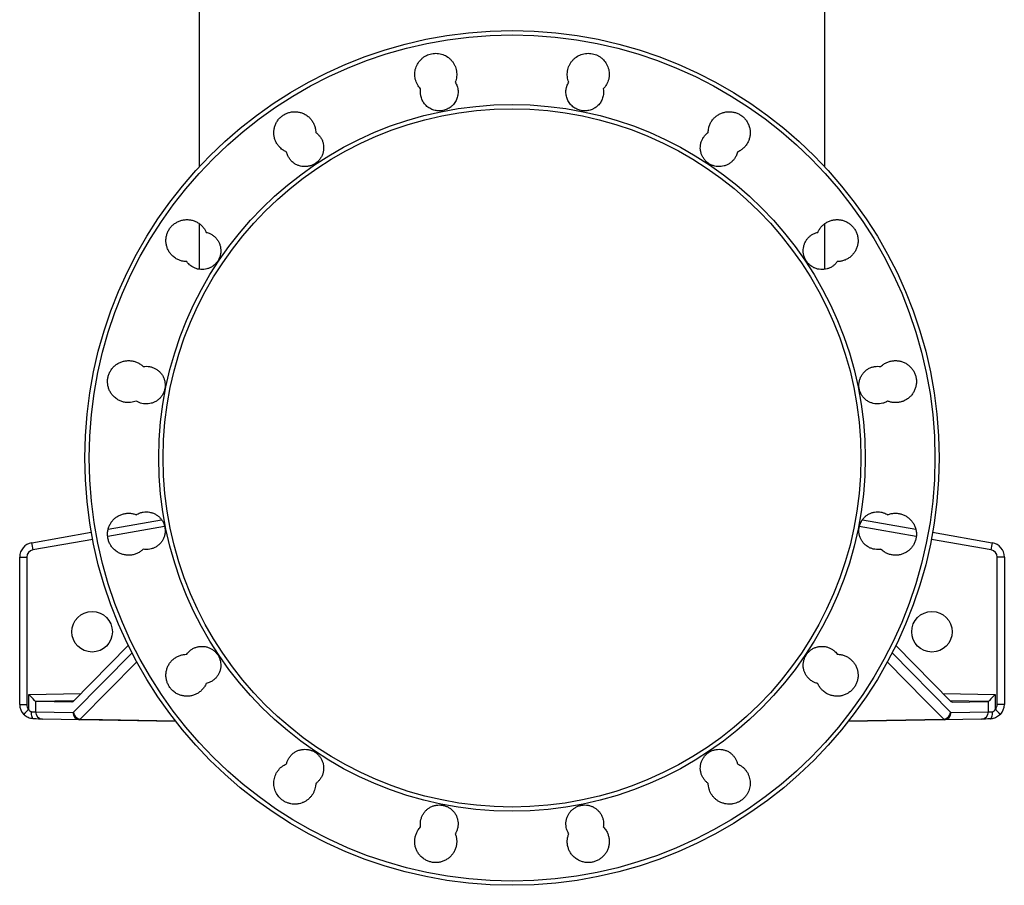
# Model space of a CAD drawing. Header units: millimetres. Extents: x 2741 to 5178, y 1680 to 6494.
# Tile 1 of 30: x 3117 to 4477, y 1680 to 2875. Entities that reach past the tile are written whole.
import ezdxf

# ---------------------------------------------------------------- set-up
doc = ezdxf.new("R2010")
doc.units = ezdxf.units.MM
doc.header["$LTSCALE"] = 2

msp = doc.modelspace()

# ---------------------------------------------------------------- linework, layer by layer
at = {"color": 7, "linetype": 'Continuous', "lineweight": 25}
for p, q in [((3364.6, 3010.4), (3364.6, 2672.2)), ((4228.6, 2672.2), (4228.6, 3010.4)), ((3364.6, 2593.6), (3364.6, 2530.9)), ((4228.6, 2530.8), (4228.6, 2593.7)), ((3238.8, 2171.9), (3312.6, 2184.9)), ((4280.5, 2184.9), (4354.3, 2171.9)), ((3133.1, 2153.3), (3215.5, 2167.8)), ((4377.6, 2167.8), (4460, 2153.3)), ((3116.6, 2133.6), (3126.4, 2133.6)), ((3116.6, 1930), (3116.6, 2133.6)), ((3126.4, 2133.6), (3126.4, 1930)), ((4466.7, 1930), (4466.7, 2133.6)), ((4476.6, 2133.6), (4466.7, 2133.6)), ((4476.6, 2133.6), (4476.6, 1930)), ((3266.4, 2011.5), (3190.1, 1933.8)), ((4326.7, 2011.5), (4403.1, 1933.8)), ((3129.1, 1923.2), (3129.1, 1943.8)), ((3138.6, 1934.4), (3138.6, 1919.8)), ((3188.6, 1933.1), (3139.3, 1934)), ((3190.1, 1933.8), (3188.6, 1933.1)), ((4404.5, 1933.1), (4403.1, 1933.8)), ((4404.5, 1933.1), (4453.8, 1934)), ((4454.5, 1919.8), (4454.5, 1934.4)), ((4464, 1943.8), (4464, 1923.2)), ((3116.6, 1930), (3126.4, 1930)), ((3138.6, 1919.8), (3190.1, 1918.9)), ((3190.1, 1918.9), (3190.8, 1919.3)), ((4402.3, 1919.3), (4403, 1918.9)), ((4403, 1918.9), (4454.5, 1919.8)), ((4476.6, 1930), (4466.7, 1930)), ((3199.6, 1908.9), (3148.1, 1909.8)), ((3200.3, 1909.6), (3199.6, 1908.9)), ((3332.1, 1906.6), (3199.6, 1908.9)), ((4393.5, 1908.9), (4260.7, 1906.6)), ((4393.5, 1908.9), (4392.8, 1909.6)), ((4445, 1909.8), (4393.5, 1908.9))]:
    msp.add_line(p, q, dxfattribs=at)
at = {"color": 8, "linetype": 'Continuous', "lineweight": 25}
for p, q in [((3316.8, 2175.6), (3238.1, 2161.7)), ((4355, 2161.7), (4276.3, 2175.6)), ((3217.4, 2158), (3134.6, 2143.5)), ((4458.5, 2143.5), (4375.8, 2158)), ((3190.8, 1919.3), (3271.7, 2001.5)), ((4321.5, 2001.4), (4402.3, 1919.3)), ((3278.4, 1989), (3200.3, 1909.6)), ((3129.1, 1943.8), (3201.1, 1945.1)), ((4392, 1945.1), (4464, 1943.8)), ((3191.1, 1934.9), (3139.3, 1934)), ((4453.8, 1934), (4402, 1934.9)), ((4261.2, 1907.3), (4392.8, 1909.6))]:
    msp.add_line(p, q, dxfattribs=at)
at = {"color": 8, "linetype": 'Continuous', "lineweight": 25, "flags": 128}
for points in [[(4392.8, 1909.6), (4387.8, 1914.7), (4367.8, 1935.1), (4314.8, 1988.9)], [(3200.3, 1909.6), (3230.8, 1909.1), (3331.5, 1907.4)]]:
    msp.add_lwpolyline(points, dxfattribs=at)
at = {"color": 7, "linetype": 'Continuous', "lineweight": 25, "flags": 128}
for points in [[(3136.2, 1910), (3135.5, 1910.2), (3134.8, 1910.8), (3134.2, 1911.8), (3133.6, 1913), (3133.2, 1914.5), (3132.9, 1916.2), (3132.7, 1918.1), (3132.7, 1920)], [(3132.7, 1920), (3134.3, 1920), (3135.8, 1919.9), (3137, 1919.9), (3138, 1919.9), (3138.6, 1919.8)], [(4454.5, 1919.8), (4455.2, 1919.9), (4456.1, 1919.9), (4457.3, 1919.9), (4458.8, 1920), (4460.5, 1920)], [(4456.9, 1910), (4457.6, 1910.2), (4458.3, 1910.8), (4458.9, 1911.8), (4459.5, 1913), (4459.9, 1914.5), (4460.2, 1916.2), (4460.4, 1918.1), (4460.5, 1920)], [(3148.1, 1909.8), (3146.8, 1909.9), (3144.9, 1909.9), (3142.4, 1909.9), (3139.5, 1910), (3136.2, 1910)], [(4456.9, 1910), (4453.6, 1910), (4450.7, 1909.9), (4448.2, 1909.9), (4446.3, 1909.9), (4445, 1909.8)]]:
    msp.add_lwpolyline(points, dxfattribs=at)
at = {"color": 7, "linetype": 'Continuous', "lineweight": 25}
for centre, radius in [((3796.6, 2270.4), 590), ((3796.6, 2270.4), 584.1), ((3796.6, 2270.4), 487.9), ((3796.6, 2270.4), 482), ((3216.6, 2030.4), 28), ((4376.6, 2030.4), 28)]:
    msp.add_circle(centre, radius, dxfattribs=at)
for centre, radius, start, end in [((3136.6, 2133.6), 20, 100, 180), ((3277.1, 2171.1), 145.1, 187.0426, 190.9818), ((4316.1, 2171.1), 145.1, 349.0182, 352.9574), ((4456.6, 2133.6), 20, 0, 80), ((3136.4, 2133.6), 10, 100, 180), ((4456.7, 2133.6), 10, 0, 80), ((3136.6, 1930), 20, 180, 223.3707), ((3268.2, 1772.4), 205.1, 132.6872, 135.4456), ((3136.4, 1930), 10, 180, 223.3707), ((3148.4, 1919.7), 9.83, 178.9678, 268.0113), ((3199.9, 1918.8), 9.83, 178.9686, 268.0119), ((3201.3, 1920.1), 10.5, 184.4763, 264.6566), ((4391.8, 1920.1), 10.5, 275.3434, 355.5237), ((4393.2, 1918.8), 9.83, 271.9881, 1.0314), ((4444.7, 1919.7), 9.83, 271.9887, 1.0322), ((4456.7, 1930), 10, 316.6293, 0), ((4324.9, 1772.4), 205.1, 44.5544, 47.3128), ((4456.6, 1930), 20, 316.6293, 0)]:
    msp.add_arc(centre, radius, start, end, dxfattribs=at)
for centre, major_axis, ratio, start_param, end_param in [((3128.9, 1943.8), (10, -9.83), 0.008726, 0.270337, 1.561919), ((3139.3, 1944), (0, 10), 0.269161, 2.867721, 3.137298), ((4453.8, 1944), (0, 10), 0.269161, 3.145887, 3.415464), ((4464.2, 1943.8), (10, 9.83), 0.008726, 1.579674, 2.871256)]:
    msp.add_ellipse(centre, major_axis=major_axis, ratio=ratio, start_param=start_param, end_param=end_param, dxfattribs=at)
for points, knots in [([(3670.4, 2779.8), (3668.6, 2781.6), (3667.1, 2783.7), (3665.2, 2787.1), (3664.6, 2788.3), (3663.7, 2790.7), (3663.3, 2792), (3662.7, 2794.5), (3662.5, 2795.8), (3662.2, 2798.4), (3662.2, 2799.7), (3662.3, 2802.2), (3662.4, 2803.5), (3662.8, 2806.1), (3663.1, 2807.4), (3664.3, 2811.1), (3665.4, 2813.4), (3668.2, 2817.8), (3669.9, 2819.8), (3672.8, 2822.4), (3673.8, 2823.2), (3675.9, 2824.7), (3677.1, 2825.4), (3679.4, 2826.5), (3680.6, 2827), (3683, 2827.9), (3684.3, 2828.2), (3686.8, 2828.7), (3688.1, 2828.9), (3690.7, 2829), (3692, 2829), (3695.9, 2828.7), (3698.4, 2828.2), (3703.4, 2826.5), (3705.7, 2825.3), (3708.9, 2823.1), (3709.9, 2822.2), (3711.8, 2820.5), (3712.7, 2819.5), (3714.3, 2817.6), (3715.1, 2816.5), (3716.5, 2814.3), (3717.1, 2813.1), (3718.2, 2810.8), (3718.6, 2809.6), (3719.4, 2807.1), (3719.7, 2805.8), (3720.3, 2802), (3720.3, 2799.4), (3719.9, 2795.5), (3719.6, 2794.2), (3719, 2791.7), (3718.6, 2790.5), (3718.1, 2789.3)], [0, 0, 0, 0, 0.0625, 0.0625, 0.09375, 0.09375, 0.125, 0.125, 0.15625, 0.15625, 0.1875, 0.1875, 0.21875, 0.21875, 0.25, 0.25, 0.3125, 0.3125, 0.375, 0.375, 0.40625, 0.40625, 0.4375, 0.4375, 0.46875, 0.46875, 0.5, 0.5, 0.53125, 0.53125, 0.5625, 0.5625, 0.625, 0.625, 0.6875, 0.6875, 0.71875, 0.71875, 0.75, 0.75, 0.78125, 0.78125, 0.8125, 0.8125, 0.84375, 0.84375, 0.875, 0.875, 0.9375, 0.9375, 0.96875, 0.96875, 1, 1, 1, 1]), ([(3875, 2789.3), (3874, 2791.7), (3873.4, 2794.2), (3872.8, 2799.4), (3872.9, 2802), (3873.5, 2805.8), (3873.8, 2807.1), (3874.5, 2809.6), (3875, 2810.8), (3876, 2813.1), (3876.6, 2814.3), (3878, 2816.5), (3878.8, 2817.6), (3880.4, 2819.5), (3881.3, 2820.5), (3883.2, 2822.2), (3884.3, 2823.1), (3887.5, 2825.3), (3889.8, 2826.5), (3893.5, 2827.8), (3894.7, 2828.1), (3897.2, 2828.7), (3898.5, 2828.8), (3901.1, 2829), (3902.4, 2829), (3905, 2828.9), (3906.3, 2828.7), (3908.8, 2828.2), (3910.1, 2827.9), (3912.6, 2827), (3913.8, 2826.5), (3916.1, 2825.4), (3917.2, 2824.7), (3919.3, 2823.2), (3920.4, 2822.4), (3923.3, 2819.8), (3924.9, 2817.8), (3926.7, 2815.1), (3927, 2814.5), (3927.6, 2813.4), (3927.9, 2812.8), (3928.8, 2811.1), (3929.2, 2809.8), (3929.8, 2808), (3930, 2807.4), (3930.3, 2806.1), (3930.4, 2805.5), (3930.7, 2803.5), (3930.8, 2802.2), (3930.9, 2799.7), (3930.9, 2798.4), (3930.7, 2796.4), (3930.6, 2795.8), (3930.4, 2794.5), (3930.3, 2793.9), (3929.8, 2792), (3929.4, 2790.7), (3928.7, 2788.9), (3928.5, 2788.3), (3927.9, 2787.1), (3927.6, 2786.6), (3926, 2783.7), (3924.5, 2781.6), (3922.7, 2779.8)], [0, 0, 0, 0, 0.0625, 0.0625, 0.125, 0.125, 0.15625, 0.15625, 0.1875, 0.1875, 0.21875, 0.21875, 0.25, 0.25, 0.28125, 0.28125, 0.3125, 0.3125, 0.375, 0.375, 0.40625, 0.40625, 0.4375, 0.4375, 0.46875, 0.46875, 0.5, 0.5, 0.53125, 0.53125, 0.5625, 0.5625, 0.59375, 0.59375, 0.625, 0.625, 0.6875, 0.6875, 0.703125, 0.703125, 0.71875, 0.71875, 0.75, 0.75, 0.765625, 0.765625, 0.78125, 0.78125, 0.8125, 0.8125, 0.84375, 0.84375, 0.859375, 0.859375, 0.875, 0.875, 0.90625, 0.90625, 0.921875, 0.921875, 0.9375, 0.9375, 1, 1, 1, 1]), ([(3718.1, 2789.3), (3719.3, 2787.5), (3720.1, 2785.6), (3721.1, 2782.6), (3721.4, 2781.6), (3721.8, 2779.5), (3721.9, 2778.5), (3722.1, 2776.4), (3722.1, 2775.4), (3722, 2773.3), (3721.9, 2772.2), (3721.4, 2769.1), (3720.8, 2767.1), (3719.5, 2764.2), (3719.1, 2763.3), (3718, 2761.5), (3717.4, 2760.6), (3716.2, 2758.9), (3715.5, 2758.1), (3714.4, 2757), (3714, 2756.6), (3713.2, 2755.9), (3712.8, 2755.6), (3710.8, 2754), (3709, 2752.8), (3705.2, 2751.1), (3703.2, 2750.4), (3700.2, 2749.8), (3699.1, 2749.6), (3697, 2749.5), (3696, 2749.5), (3693.9, 2749.6), (3692.8, 2749.7), (3690.8, 2750), (3689.7, 2750.3), (3686.7, 2751.1), (3684.8, 2752), (3682.1, 2753.6), (3681.2, 2754.1), (3679.5, 2755.4), (3678.7, 2756.1), (3677.2, 2757.6), (3676.5, 2758.3), (3675.2, 2760), (3674.6, 2760.8), (3673.5, 2762.6), (3673, 2763.5), (3672.1, 2765.4), (3671.7, 2766.4), (3671.1, 2768.4), (3670.8, 2769.4), (3670.5, 2770.9), (3670.4, 2771.4), (3670.3, 2772.5), (3670.2, 2773), (3670, 2775.6), (3670.1, 2777.7), (3670.4, 2779.8)], [0, 0, 0, 0, 0.0625, 0.0625, 0.09375, 0.09375, 0.125, 0.125, 0.15625, 0.15625, 0.1875, 0.1875, 0.25, 0.25, 0.28125, 0.28125, 0.3125, 0.3125, 0.34375, 0.34375, 0.359375, 0.359375, 0.375, 0.375, 0.4375, 0.4375, 0.5, 0.5, 0.53125, 0.53125, 0.5625, 0.5625, 0.59375, 0.59375, 0.625, 0.625, 0.6875, 0.6875, 0.71875, 0.71875, 0.75, 0.75, 0.78125, 0.78125, 0.8125, 0.8125, 0.84375, 0.84375, 0.875, 0.875, 0.90625, 0.90625, 0.921875, 0.921875, 0.9375, 0.9375, 1, 1, 1, 1]), ([(3922.7, 2779.8), (3923, 2777.7), (3923.1, 2775.6), (3922.9, 2772.5), (3922.7, 2771.4), (3922.3, 2769.4), (3922.1, 2768.4), (3921.4, 2766.4), (3921, 2765.4), (3920.1, 2763.5), (3919.6, 2762.6), (3918, 2759.9), (3916.7, 2758.3), (3913.6, 2755.4), (3912, 2754.1), (3909.7, 2752.8), (3909.2, 2752.5), (3908.3, 2752.1), (3907.8, 2751.8), (3906.4, 2751.2), (3905.4, 2750.9), (3903.4, 2750.3), (3902.4, 2750), (3900.3, 2749.7), (3899.3, 2749.6), (3896.1, 2749.4), (3894, 2749.6), (3891, 2750.2), (3889.9, 2750.5), (3887.9, 2751.1), (3887, 2751.5), (3885.1, 2752.4), (3884.2, 2752.9), (3882.4, 2754), (3881.5, 2754.6), (3879.9, 2755.9), (3879.1, 2756.6), (3877.6, 2758.1), (3876.9, 2758.9), (3875.7, 2760.6), (3875.1, 2761.5), (3874.1, 2763.3), (3873.6, 2764.2), (3872.3, 2767.1), (3871.7, 2769.1), (3871.2, 2772.2), (3871.1, 2773.3), (3871, 2775.4), (3871, 2776.4), (3871.2, 2778.5), (3871.3, 2779.5), (3871.6, 2781.1), (3871.7, 2781.6), (3872, 2782.6), (3872.2, 2783.1), (3873, 2785.6), (3873.9, 2787.5), (3875, 2789.3)], [0, 0, 0, 0, 0.0625, 0.0625, 0.09375, 0.09375, 0.125, 0.125, 0.15625, 0.15625, 0.1875, 0.1875, 0.25, 0.25, 0.3125, 0.3125, 0.328125, 0.328125, 0.34375, 0.34375, 0.375, 0.375, 0.40625, 0.40625, 0.4375, 0.4375, 0.5, 0.5, 0.53125, 0.53125, 0.5625, 0.5625, 0.59375, 0.59375, 0.625, 0.625, 0.65625, 0.65625, 0.6875, 0.6875, 0.71875, 0.71875, 0.75, 0.75, 0.8125, 0.8125, 0.84375, 0.84375, 0.875, 0.875, 0.90625, 0.90625, 0.921875, 0.921875, 0.9375, 0.9375, 1, 1, 1, 1]), ([(3485.1, 2692.7), (3483.6, 2693.5), (3480.3, 2695.1), (3476.2, 2698.5), (3472.8, 2702.5), (3470.3, 2706.8), (3468.5, 2711.3), (3467.6, 2716.2), (3467.5, 2721.1), (3468.2, 2725.9), (3469.7, 2730.6), (3471.9, 2735), (3474.9, 2738.9), (3478.5, 2742.2), (3482.6, 2744.9), (3487.1, 2746.9), (3491.8, 2748.1), (3496.7, 2748.5), (3501.6, 2748.1), (3506.3, 2746.8), (3510.8, 2744.8), (3514.9, 2742), (3518.4, 2738.6), (3521.3, 2734.7), (3523.5, 2730.3), (3525.2, 2725.3), (3525.4, 2721.7), (3525.5, 2719.8)], [0, 0, 0, 0, 0.039434, 0.088439, 0.127733, 0.167028, 0.206322, 0.245615, 0.284908, 0.3242, 0.363488, 0.402776, 0.442058, 0.481341, 0.520618, 0.559897, 0.599174, 0.638451, 0.677731, 0.717011, 0.756295, 0.79558, 0.834869, 0.87416, 0.913455, 0.952748, 1, 1, 1, 1]), ([(4067.6, 2719.8), (4067.7, 2721.8), (4068, 2725.5), (4069.7, 2730.6), (4071.9, 2735), (4074.9, 2738.9), (4078.5, 2742.2), (4082.6, 2744.9), (4087.1, 2746.9), (4091.8, 2748.1), (4096.7, 2748.5), (4101.6, 2748.1), (4106.4, 2746.8), (4110.8, 2744.8), (4114.9, 2742), (4118.4, 2738.6), (4121.4, 2734.7), (4123.6, 2730.3), (4125, 2725.6), (4125.7, 2720.8), (4125.5, 2715.8), (4124.5, 2711), (4122.7, 2706.5), (4120.1, 2702.3), (4116.9, 2698.6), (4113.2, 2695.4), (4110.1, 2693.6), (4108.3, 2692.9), (4108, 2692.7)], [0, 0, 0, 0, 0.04976, 0.08905, 0.128339, 0.167632, 0.206925, 0.246218, 0.285511, 0.3248, 0.364089, 0.403373, 0.442656, 0.481935, 0.521215, 0.56049, 0.599767, 0.639045, 0.67832, 0.717603, 0.756883, 0.79617, 0.835456, 0.874748, 0.914038, 0.953331, 0.992625, 1, 1, 1, 1]), ([(3525.5, 2719.8), (3526, 2719.4), (3527.6, 2718.3), (3530, 2715.8), (3532.7, 2712.3), (3534.7, 2708.4), (3536, 2704.2), (3536.5, 2699.8), (3536.4, 2695.4), (3535.5, 2691.1), (3533.9, 2687), (3531.6, 2683.2), (3528.7, 2679.9), (3525.3, 2677.1), (3521.5, 2674.9), (3517.4, 2673.4), (3513, 2672.6), (3508.6, 2672.5), (3504.3, 2673.2), (3500.1, 2674.6), (3495.9, 2676.8), (3492.2, 2679.8), (3489.1, 2683.5), (3486.6, 2687.7), (3485.7, 2690.9), (3485.1, 2692.7)], [0, 0, 0, 0, 0.015639, 0.05929, 0.102941, 0.146597, 0.190253, 0.233909, 0.277566, 0.321217, 0.36487, 0.408516, 0.452159, 0.495799, 0.539439, 0.583075, 0.626711, 0.670349, 0.713987, 0.757631, 0.801275, 0.855722, 0.899377, 0.943034, 1, 1, 1, 1]), ([(4108, 2692.7), (4107.4, 2690.8), (4106.4, 2687.5), (4103.8, 2683.3), (4101, 2679.9), (4097.5, 2677.1), (4093.7, 2674.9), (4089.6, 2673.4), (4085.3, 2672.6), (4080.9, 2672.5), (4076.5, 2673.2), (4072.4, 2674.6), (4068.1, 2676.8), (4064.4, 2679.8), (4061.4, 2683.5), (4059.1, 2687.3), (4057.6, 2691.4), (4056.7, 2695.7), (4056.6, 2700.1), (4057.2, 2704.5), (4058.6, 2708.7), (4060.6, 2712.6), (4063.3, 2716.1), (4065.7, 2718.4), (4067.2, 2719.5), (4067.6, 2719.8)], [0, 0, 0, 0, 0.059837, 0.103492, 0.147147, 0.190804, 0.234462, 0.278117, 0.321772, 0.365422, 0.409072, 0.452715, 0.496357, 0.550778, 0.59442, 0.638061, 0.681702, 0.725344, 0.768989, 0.812636, 0.856287, 0.899939, 0.943597, 0.987254, 1, 1, 1, 1]), ([(3347.2, 2541.4), (3345, 2541.6), (3341.2, 2541.9), (3336.1, 2543.6), (3331.4, 2546.1), (3327.2, 2549.5), (3323.8, 2553.5), (3321.3, 2557.8), (3319.6, 2562.4), (3318.6, 2567.2), (3318.5, 2572.1), (3319.2, 2576.9), (3320.7, 2581.6), (3322.9, 2586), (3325.9, 2589.9), (3329.5, 2593.2), (3333.6, 2595.9), (3338.1, 2597.9), (3342.8, 2599.1), (3347.7, 2599.5), (3352.6, 2599.1), (3357.4, 2597.8), (3361.8, 2595.8), (3365.9, 2593.1), (3369.4, 2589.6), (3372.3, 2585.9), (3373.6, 2583.1), (3374.2, 2581.8)], [0, 0, 0, 0, 0.0522247, 0.0915156, 0.1308067, 0.179832, 0.2191241, 0.2584136, 0.2977046, 0.3369952, 0.3762825, 0.4155704, 0.4548527, 0.4941353, 0.5334129, 0.5726915, 0.6119698, 0.6512478, 0.6905286, 0.7298096, 0.7690955, 0.8083818, 0.8476734, 0.8869644, 0.9262583, 0.9655536, 1, 1, 1, 1]), ([(4218.9, 2581.8), (4219.6, 2583.2), (4221, 2586.1), (4223.9, 2589.9), (4227.5, 2593.2), (4231.6, 2595.9), (4236, 2597.9), (4240.8, 2599.1), (4245.7, 2599.5), (4250.6, 2599.1), (4255.3, 2597.8), (4259.8, 2595.8), (4263.9, 2593.1), (4267.4, 2589.6), (4270.3, 2585.7), (4272.6, 2581.3), (4274, 2576.6), (4274.7, 2571.8), (4274.5, 2566.9), (4273.5, 2562.1), (4271.7, 2557.5), (4269.1, 2553.3), (4265.9, 2549.6), (4262.1, 2546.5), (4257.9, 2544), (4253.3, 2542.3), (4249.2, 2541.5), (4246.8, 2541.4), (4245.9, 2541.4)], [0, 0, 0, 0, 0.0368619, 0.0761488, 0.1154355, 0.1547257, 0.1940168, 0.2333077, 0.2725988, 0.3118868, 0.3511743, 0.3904575, 0.4297395, 0.4690175, 0.5082958, 0.5475698, 0.5868453, 0.626119, 0.6653947, 0.7046721, 0.74395, 0.7832347, 0.8225169, 0.8618066, 0.9010951, 0.9403863, 0.9796774, 1, 1, 1, 1]), ([(3374.2, 2581.8), (3375.2, 2581.6), (3377.6, 2580.9), (3381.1, 2579.3), (3384.8, 2576.8), (3388, 2573.8), (3390.6, 2570.2), (3392.6, 2566.3), (3393.9, 2562.1), (3394.4, 2557.7), (3394.3, 2553.3), (3393.4, 2549), (3391.8, 2544.9), (3389.5, 2541.2), (3386.6, 2537.8), (3383.2, 2535), (3379.4, 2532.8), (3375.3, 2531.3), (3371, 2530.5), (3366.6, 2530.4), (3362.2, 2531.1), (3358, 2532.5), (3353.8, 2534.8), (3350.1, 2537.7), (3348.1, 2540.3), (3347.2, 2541.4)], [0, 0, 0, 0, 0.029901, 0.073552, 0.117202, 0.160855, 0.204509, 0.248162, 0.291816, 0.335466, 0.379113, 0.422756, 0.466398, 0.510034, 0.55367, 0.597304, 0.640937, 0.684574, 0.728211, 0.771854, 0.815497, 0.859146, 0.902796, 0.957261, 1, 1, 1, 1]), ([(4245.9, 2541.4), (4245, 2540.2), (4243.1, 2537.9), (4239.6, 2535), (4235.8, 2532.8), (4231.7, 2531.3), (4227.4, 2530.5), (4223, 2530.4), (4218.6, 2531.1), (4214.4, 2532.5), (4210.2, 2534.7), (4206.5, 2537.8), (4203.5, 2541.4), (4201.2, 2545.2), (4199.7, 2549.3), (4198.8, 2553.6), (4198.7, 2558), (4199.3, 2562.4), (4200.7, 2566.6), (4202.7, 2570.5), (4205.3, 2574), (4208.5, 2577), (4212.2, 2579.4), (4215.7, 2581), (4218, 2581.6), (4218.9, 2581.8)], [0, 0, 0, 0, 0.0454874, 0.0891393, 0.1327904, 0.1764445, 0.2200987, 0.2637519, 0.3074051, 0.3510533, 0.3947013, 0.4491446, 0.4927791, 0.5364124, 0.5800473, 0.623681, 0.6673185, 0.7109534, 0.7545957, 0.7982386, 0.8418873, 0.8855353, 0.9291885, 0.9728425, 1, 1, 1, 1]), ([(3277.7, 2348.8), (3275.1, 2348), (3270.9, 2346.7), (3264.9, 2346.7), (3260.1, 2347.4), (3255.4, 2349), (3250.7, 2351.5), (3246.6, 2354.8), (3243.2, 2358.9), (3240.7, 2363.1), (3238.9, 2367.7), (3238, 2372.5), (3237.8, 2377.4), (3238.5, 2382.3), (3240, 2386.9), (3242.3, 2391.3), (3245.3, 2395.2), (3248.8, 2398.6), (3252.9, 2401.3), (3257.4, 2403.3), (3262.2, 2404.5), (3267.1, 2404.9), (3272, 2404.4), (3276.7, 2403.2), (3281.2, 2401.1), (3284.7, 2398.8), (3286.5, 2397.1), (3287.2, 2396.5)], [0, 0, 0, 0, 0.064993, 0.104288, 0.143582, 0.18288, 0.222178, 0.271214, 0.310502, 0.349789, 0.389079, 0.428365, 0.467651, 0.506934, 0.546216, 0.585497, 0.624778, 0.664059, 0.703344, 0.742629, 0.781919, 0.821209, 0.860504, 0.8998, 0.939097, 0.978395, 1, 1, 1, 1]), ([(3287.2, 2396.5), (3288.6, 2396.7), (3291.6, 2397), (3296, 2396.6), (3300.2, 2395.5), (3304.2, 2393.6), (3307.9, 2391.2), (3311.1, 2388.1), (3313.7, 2384.6), (3315.7, 2380.7), (3317, 2376.5), (3317.5, 2372.1), (3317.4, 2367.7), (3316.5, 2363.4), (3314.9, 2359.3), (3312.6, 2355.5), (3309.7, 2352.2), (3306.3, 2349.4), (3302.5, 2347.2), (3298.4, 2345.7), (3294.1, 2344.9), (3289.7, 2344.8), (3284, 2345.6), (3280.2, 2347.5), (3277.7, 2348.8)], [0, 0, 0, 0, 0.044155, 0.087817, 0.131478, 0.175144, 0.218809, 0.262472, 0.306136, 0.349792, 0.393452, 0.437103, 0.480754, 0.524399, 0.568045, 0.611692, 0.655336, 0.698984, 0.742632, 0.786287, 0.829942, 0.873603, 0.917265, 1, 1, 1, 1]), ([(4315.4, 2348.8), (4314.5, 2348.3), (4312.4, 2347), (4308.6, 2345.7), (4304.3, 2344.9), (4299.9, 2344.8), (4295.5, 2345.5), (4291.4, 2346.9), (4287.1, 2349.1), (4283.4, 2352.1), (4280.4, 2355.7), (4278.1, 2359.5), (4276.6, 2363.6), (4275.7, 2368), (4275.6, 2372.4), (4276.2, 2376.7), (4277.6, 2380.9), (4279.6, 2384.8), (4282.2, 2388.3), (4285.4, 2391.3), (4289.1, 2393.8), (4293.1, 2395.6), (4297.4, 2396.6), (4301.7, 2397), (4304.6, 2396.7), (4305.9, 2396.5)], [0, 0, 0, 0, 0.031136, 0.074786, 0.118436, 0.16209, 0.205744, 0.249397, 0.293051, 0.347517, 0.391155, 0.434791, 0.478428, 0.522064, 0.565697, 0.609331, 0.652966, 0.696602, 0.740242, 0.783882, 0.82753, 0.871178, 0.91483, 0.958483, 1, 1, 1, 1]), ([(4305.9, 2396.5), (4306.7, 2397.2), (4308.6, 2398.9), (4312.2, 2401.3), (4316.7, 2403.3), (4321.4, 2404.5), (4326.3, 2404.9), (4331.2, 2404.4), (4336, 2403.2), (4340.4, 2401.1), (4344.5, 2398.4), (4348, 2395), (4351, 2391.1), (4353.2, 2386.7), (4354.6, 2382), (4355.3, 2377.1), (4355.1, 2372.2), (4354.1, 2367.4), (4352.3, 2362.8), (4349.8, 2358.6), (4346.6, 2354.9), (4342.8, 2351.8), (4338.5, 2349.3), (4333.9, 2347.6), (4329.1, 2346.7), (4324.2, 2346.7), (4319.6, 2347.3), (4316.7, 2348.3), (4315.4, 2348.8)], [0, 0, 0, 0, 0.023964, 0.06325, 0.102535, 0.141825, 0.181115, 0.220406, 0.259697, 0.298986, 0.338274, 0.377558, 0.41684, 0.456118, 0.495396, 0.534671, 0.573946, 0.613221, 0.652495, 0.691772, 0.731049, 0.770331, 0.809613, 0.848902, 0.888189, 0.92748, 0.966771, 1, 1, 1, 1]), ([(3287.2, 2144.3), (3286, 2143.2), (3283.5, 2141.1), (3279.3, 2138.6), (3274.7, 2136.9), (3269.8, 2136), (3264.9, 2136), (3260.1, 2136.7), (3255.4, 2138.3), (3250.7, 2140.8), (3246.6, 2144.1), (3243.2, 2148.2), (3240.7, 2152.4), (3238.9, 2157), (3238, 2161.8), (3237.8, 2166.7), (3238.5, 2171.6), (3240, 2176.2), (3242.3, 2180.6), (3245.3, 2184.5), (3248.8, 2187.9), (3252.9, 2190.6), (3257.4, 2192.6), (3262.2, 2193.8), (3267.1, 2194.2), (3272, 2193.7), (3275.5, 2192.8), (3277.3, 2192.1), (3277.7, 2192)], [0, 0, 0, 0, 0.038999, 0.078, 0.117291, 0.156581, 0.195875, 0.235168, 0.274459, 0.313751, 0.362771, 0.402049, 0.441327, 0.480605, 0.519882, 0.559159, 0.598435, 0.637711, 0.676989, 0.71627, 0.75555, 0.794836, 0.834122, 0.873413, 0.912704, 0.951997, 0.99129, 1, 1, 1, 1]), ([(3277.7, 2192), (3279.4, 2192.9), (3282.4, 2194.5), (3287.2, 2195.7), (3291.6, 2196), (3296, 2195.6), (3300.2, 2194.5), (3304.2, 2192.7), (3307.9, 2190.2), (3311.1, 2187.2), (3313.7, 2183.6), (3315.7, 2179.7), (3317, 2175.5), (3317.5, 2171.1), (3317.4, 2166.8), (3316.5, 2162.4), (3314.9, 2158.3), (3312.6, 2154.6), (3309.7, 2151.2), (3306.3, 2148.4), (3302.5, 2146.2), (3298.4, 2144.7), (3293.2, 2143.7), (3289.5, 2144.1), (3287.2, 2144.3)], [0, 0, 0, 0, 0.058392, 0.102051, 0.14571, 0.189371, 0.233032, 0.276691, 0.32035, 0.364004, 0.407659, 0.451305, 0.494951, 0.538594, 0.582234, 0.625875, 0.669517, 0.713163, 0.756808, 0.800461, 0.844114, 0.887772, 0.93143, 1, 1, 1, 1]), ([(4305.9, 2144.3), (4305.4, 2144.2), (4303.4, 2143.9), (4299.9, 2143.9), (4295.5, 2144.5), (4291.4, 2145.9), (4287.1, 2148.2), (4283.4, 2151.2), (4280.4, 2154.8), (4278.1, 2158.6), (4276.6, 2162.7), (4275.7, 2167), (4275.6, 2171.4), (4276.2, 2175.8), (4277.6, 2180), (4279.6, 2183.9), (4282.2, 2187.4), (4285.4, 2190.4), (4289.1, 2192.8), (4293.1, 2194.6), (4297.4, 2195.7), (4301.8, 2196), (4306.2, 2195.6), (4310.8, 2194.5), (4313.8, 2192.9), (4315.4, 2192)], [0, 0, 0, 0, 0.016816, 0.0604677, 0.1041191, 0.1477743, 0.19143, 0.2459058, 0.2895514, 0.3331974, 0.3768438, 0.4204902, 0.4641303, 0.5077703, 0.5514066, 0.595044, 0.6386799, 0.682317, 0.7259586, 0.7695996, 0.8132483, 0.8568969, 0.9005509, 0.9442054, 1, 1, 1, 1]), ([(4315.4, 2192), (4315.9, 2192.1), (4317.8, 2192.9), (4321.4, 2193.8), (4326.3, 2194.2), (4331.2, 2193.7), (4336, 2192.5), (4340.4, 2190.4), (4344.5, 2187.7), (4348, 2184.3), (4351, 2180.4), (4353.2, 2176), (4354.6, 2171.3), (4355.3, 2166.4), (4355.1, 2161.5), (4354.1, 2156.7), (4352.3, 2152.1), (4349.8, 2147.9), (4346.6, 2144.2), (4342.8, 2141.1), (4338.5, 2138.6), (4333.9, 2137), (4329.1, 2136), (4324.2, 2136), (4319.3, 2136.7), (4314.7, 2138.3), (4310.1, 2140.7), (4307.4, 2143), (4305.9, 2144.3)], [0, 0, 0, 0, 0.01109, 0.0503755, 0.0896614, 0.1289525, 0.1682428, 0.2075357, 0.2468275, 0.2861194, 0.3254094, 0.3646955, 0.4039811, 0.4432612, 0.4825421, 0.5218185, 0.5610952, 0.6003702, 0.6396454, 0.6789245, 0.7182023, 0.7574852, 0.7967679, 0.8360564, 0.8753448, 0.9146365, 0.9539287, 1, 1, 1, 1]), ([(3374.2, 1958.9), (3374, 1958.5), (3373.1, 1956.5), (3371.1, 1953.3), (3368, 1949.6), (3364.2, 1946.4), (3359.9, 1944), (3355.3, 1942.3), (3350.5, 1941.4), (3345.6, 1941.3), (3340.7, 1942.1), (3336.1, 1943.6), (3331.4, 1946.1), (3327.2, 1949.5), (3323.8, 1953.5), (3321.3, 1957.8), (3319.6, 1962.3), (3318.6, 1967.2), (3318.5, 1972.1), (3319.2, 1976.9), (3320.7, 1981.6), (3322.9, 1986), (3325.9, 1989.9), (3329.5, 1993.2), (3333.6, 1995.9), (3338, 1997.9), (3342.6, 1999.1), (3345.6, 1999.3), (3347.2, 1999.4)], [0, 0, 0, 0, 0.012356, 0.051642, 0.090928, 0.130218, 0.16951, 0.208802, 0.248095, 0.287385, 0.326676, 0.365962, 0.405247, 0.454248, 0.493525, 0.532801, 0.572076, 0.611352, 0.650629, 0.689905, 0.729186, 0.768467, 0.807755, 0.847041, 0.886332, 0.925623, 0.962811, 1, 1, 1, 1]), ([(3347.2, 1999.4), (3348.8, 2001.2), (3351.3, 2004.2), (3355.8, 2007.2), (3359.8, 2009), (3364.1, 2010), (3368.5, 2010.4), (3372.9, 2010), (3377.1, 2008.9), (3381.1, 2007), (3384.8, 2004.6), (3388, 2001.5), (3390.6, 1998), (3392.6, 1994.1), (3393.9, 1989.9), (3394.4, 1985.5), (3394.3, 1981.1), (3393.4, 1976.8), (3391.8, 1972.7), (3389.5, 1968.9), (3386.6, 1965.6), (3383.2, 1962.8), (3379.1, 1960.4), (3376, 1959.5), (3374.2, 1958.9)], [0, 0, 0, 0, 0.0726227, 0.1162823, 0.1599431, 0.2036043, 0.2472664, 0.2909257, 0.3345846, 0.3782372, 0.4218911, 0.465538, 0.5091827, 0.5528244, 0.5964663, 0.6401091, 0.6837519, 0.7273984, 0.7710471, 0.8146999, 0.8583552, 0.9020145, 0.9456736, 1, 1, 1, 1]), ([(4218.9, 1958.9), (4218.8, 1959), (4217.3, 1959.3), (4214.5, 1960.3), (4210.2, 1962.5), (4206.5, 1965.5), (4203.5, 1969.2), (4201.2, 1972.9), (4199.7, 1977.1), (4198.8, 1981.4), (4198.7, 1985.8), (4199.3, 1990.1), (4200.7, 1994.3), (4202.7, 1998.2), (4205.3, 2001.7), (4208.5, 2004.8), (4212.2, 2007.2), (4216.2, 2009), (4220.5, 2010), (4224.9, 2010.4), (4229.3, 2010), (4233.5, 2008.9), (4237.5, 2007), (4242, 2004.1), (4244.4, 2001.2), (4245.9, 1999.4)], [0, 0, 0, 0, 0.002527, 0.046182, 0.089837, 0.144306, 0.187964, 0.231621, 0.275278, 0.318935, 0.362589, 0.406243, 0.449889, 0.493536, 0.537176, 0.580817, 0.624458, 0.668098, 0.711744, 0.755389, 0.799041, 0.842692, 0.88635, 0.930009, 1, 1, 1, 1]), ([(4245.9, 1999.4), (4247.5, 1999.3), (4250.7, 1999.1), (4255.4, 1997.8), (4259.8, 1995.8), (4263.9, 1993), (4267.4, 1989.6), (4270.3, 1985.7), (4272.6, 1981.3), (4274, 1976.6), (4274.7, 1971.8), (4274.5, 1966.8), (4273.5, 1962), (4271.7, 1957.5), (4269.1, 1953.3), (4265.9, 1949.6), (4262.1, 1946.4), (4257.9, 1944), (4253.3, 1942.3), (4248.5, 1941.4), (4243.6, 1941.3), (4238.7, 1942.1), (4234, 1943.6), (4229.4, 1946.1), (4225.2, 1949.5), (4221.8, 1953.5), (4219.9, 1956.7), (4219.1, 1958.6), (4218.9, 1958.9)], [0, 0, 0, 0, 0.038407, 0.076814, 0.116105, 0.155396, 0.194688, 0.233981, 0.273272, 0.312564, 0.351851, 0.391138, 0.430419, 0.469701, 0.508978, 0.548255, 0.587531, 0.626808, 0.666085, 0.705363, 0.744645, 0.783927, 0.823215, 0.862503, 0.911524, 0.950814, 0.990104, 1, 1, 1, 1]), ([(3129.1, 1923.2), (3129.4, 1922.6), (3130, 1921.6), (3131, 1920.6), (3131.9, 1920.1), (3132.5, 1920.1), (3132.7, 1920)], [0, 0, 0, 0, 0.401148, 0.663771, 0.866044, 1, 1, 1, 1]), ([(4460.5, 1920), (4460.8, 1920.1), (4461.4, 1920.2), (4462.4, 1920.8), (4463.3, 1921.8), (4463.8, 1922.7), (4464, 1923.2)], [0, 0, 0, 0, 0.193445, 0.386092, 0.702021, 1, 1, 1, 1]), ([(3136.2, 1910), (3134, 1910.3), (3129.7, 1910.8), (3124.9, 1913.5), (3122.7, 1915.7), (3122, 1916.3)], [0, 0, 0, 0, 0.412458, 0.825, 1, 1, 1, 1]), ([(4471.1, 1916.3), (4469.4, 1914.9), (4466.1, 1911.9), (4460.9, 1910.3), (4457.8, 1910.1), (4456.9, 1910)], [0, 0, 0, 0, 0.413458, 0.827067, 1, 1, 1, 1]), ([(3485.1, 1848), (3485.5, 1849.4), (3486.3, 1852.3), (3488.4, 1856.1), (3491, 1859.6), (3494.2, 1862.7), (3497.9, 1865.1), (3501.9, 1866.9), (3506.2, 1867.9), (3510.6, 1868.3), (3515, 1867.9), (3519.2, 1866.8), (3523.2, 1865), (3526.9, 1862.5), (3530, 1859.4), (3532.7, 1855.9), (3534.6, 1852), (3536, 1847.8), (3536.5, 1843.4), (3536.4, 1839), (3535.5, 1834.7), (3533.9, 1830.6), (3531.6, 1826.9), (3528.8, 1823.6), (3526.6, 1821.8), (3525.5, 1821)], [0, 0, 0, 0, 0.043551, 0.087105, 0.130756, 0.174407, 0.218062, 0.261715, 0.305365, 0.349014, 0.392658, 0.436302, 0.479938, 0.523575, 0.567209, 0.610841, 0.654475, 0.698111, 0.74175, 0.785389, 0.829037, 0.872684, 0.916335, 0.959987, 1, 1, 1, 1]), ([(4067.6, 1821), (4066.4, 1821.9), (4064.2, 1823.7), (4061.4, 1827.1), (4059.1, 1830.9), (4057.6, 1835), (4056.7, 1839.3), (4056.6, 1843.7), (4057.2, 1848.1), (4058.6, 1852.2), (4060.6, 1856.1), (4063.3, 1859.6), (4066.5, 1862.7), (4070.1, 1865.1), (4074.2, 1866.9), (4078.4, 1867.9), (4082.8, 1868.3), (4087.2, 1867.9), (4091.5, 1866.8), (4095.5, 1865), (4099.1, 1862.5), (4102.3, 1859.4), (4104.9, 1855.9), (4106.9, 1852.1), (4107.6, 1849.4), (4108, 1848)], [0, 0, 0, 0, 0.042738, 0.086391, 0.130045, 0.173697, 0.21735, 0.261003, 0.304654, 0.348302, 0.391948, 0.435589, 0.479229, 0.522864, 0.566498, 0.61013, 0.653764, 0.6974, 0.741037, 0.784681, 0.828323, 0.871973, 0.915623, 0.957811, 1, 1, 1, 1]), ([(3525.5, 1821), (3525.5, 1820.4), (3525.5, 1819.7), (3525.4, 1818.4), (3525.3, 1817.8), (3525, 1815.8), (3524.8, 1814.6), (3524, 1812.1), (3523.6, 1810.9), (3522.8, 1809.1), (3522.5, 1808.5), (3521.9, 1807.4), (3521.6, 1806.8), (3520.6, 1805.1), (3519.8, 1804.1), (3518.6, 1802.6), (3518.2, 1802.1), (3517.3, 1801.1), (3516.8, 1800.7), (3514.5, 1798.4), (3512.4, 1796.9), (3509.5, 1795.4), (3508.9, 1795.1), (3507.7, 1794.6), (3507.1, 1794.4), (3505.3, 1793.7), (3504, 1793.3), (3502.1, 1792.9), (3501.5, 1792.8), (3500.2, 1792.6), (3499.6, 1792.5), (3497.6, 1792.4), (3496.3, 1792.4), (3493.7, 1792.5), (3492.5, 1792.7), (3490.5, 1793), (3489.9, 1793.2), (3488.6, 1793.5), (3488, 1793.7), (3486.2, 1794.3), (3485, 1794.8), (3482.7, 1795.9), (3481.5, 1796.5), (3479.4, 1798), (3478.3, 1798.8), (3476.4, 1800.5), (3475.4, 1801.5), (3472.9, 1804.4), (3471.5, 1806.6), (3469.2, 1811.3), (3468.5, 1813.8), (3467.8, 1817.6), (3467.6, 1818.9), (3467.5, 1821.5), (3467.6, 1822.8), (3467.8, 1825.3), (3468, 1826.6), (3468.6, 1829.2), (3469, 1830.4), (3469.9, 1832.8), (3470.4, 1834), (3471.6, 1836.3), (3472.3, 1837.4), (3474.6, 1840.6), (3476.4, 1842.4), (3480.5, 1845.7), (3482.7, 1847), (3485.1, 1848)], [0, 0, 0, 0, 0.015625, 0.015625, 0.03125, 0.03125, 0.0625, 0.0625, 0.09375, 0.09375, 0.109375, 0.109375, 0.125, 0.125, 0.15625, 0.15625, 0.171875, 0.171875, 0.1875, 0.1875, 0.25, 0.25, 0.265625, 0.265625, 0.28125, 0.28125, 0.3125, 0.3125, 0.328125, 0.328125, 0.34375, 0.34375, 0.375, 0.375, 0.40625, 0.40625, 0.421875, 0.421875, 0.4375, 0.4375, 0.46875, 0.46875, 0.5, 0.5, 0.53125, 0.53125, 0.5625, 0.5625, 0.625, 0.625, 0.6875, 0.6875, 0.71875, 0.71875, 0.75, 0.75, 0.78125, 0.78125, 0.8125, 0.8125, 0.84375, 0.84375, 0.875, 0.875, 0.9375, 0.9375, 1, 1, 1, 1]), ([(4108, 1848), (4110.4, 1847), (4112.6, 1845.7), (4115.7, 1843.2), (4116.6, 1842.4), (4118.4, 1840.5), (4119.2, 1839.5), (4120.8, 1837.4), (4121.5, 1836.3), (4122.7, 1834), (4123.2, 1832.8), (4124.2, 1830.4), (4124.5, 1829.2), (4125.1, 1826.6), (4125.3, 1825.3), (4125.6, 1822.8), (4125.6, 1821.5), (4125.5, 1818.9), (4125.3, 1817.6), (4124.7, 1813.8), (4123.9, 1811.3), (4122.5, 1808.3), (4122.2, 1807.8), (4121.5, 1806.6), (4121.2, 1806.1), (4120.1, 1804.5), (4119.4, 1803.4), (4118.1, 1801.9), (4117.7, 1801.5), (4116.7, 1800.5), (4116.3, 1800.1), (4114.8, 1798.8), (4113.8, 1798), (4111.6, 1796.6), (4110.5, 1795.9), (4108.7, 1795.1), (4108.2, 1794.8), (4106.9, 1794.3), (4106.3, 1794.1), (4104.5, 1793.5), (4103.3, 1793.1), (4101.3, 1792.8), (4100.7, 1792.7), (4099.4, 1792.5), (4098.8, 1792.5), (4095.5, 1792.3), (4092.9, 1792.5), (4089.7, 1793.2), (4089.1, 1793.4), (4087.9, 1793.7), (4087.2, 1793.9), (4085.4, 1794.6), (4084.2, 1795.1), (4082.5, 1796), (4082, 1796.3), (4080.8, 1797), (4080.3, 1797.4), (4078.7, 1798.5), (4077.7, 1799.3), (4076.3, 1800.7), (4075.8, 1801.1), (4074.9, 1802.1), (4074.5, 1802.6), (4073.3, 1804.1), (4072.5, 1805.1), (4071.5, 1806.8), (4071.2, 1807.3), (4070.6, 1808.5), (4070.3, 1809.1), (4069.5, 1810.9), (4068.6, 1813.3), (4068.1, 1815.8), (4067.8, 1817.8), (4067.7, 1818.4), (4067.6, 1819.7), (4067.6, 1820.4), (4067.6, 1821)], [0, 0, 0, 0, 0.0625, 0.0625, 0.09375, 0.09375, 0.125, 0.125, 0.15625, 0.15625, 0.1875, 0.1875, 0.21875, 0.21875, 0.25, 0.25, 0.28125, 0.28125, 0.3125, 0.3125, 0.375, 0.375, 0.390625, 0.390625, 0.40625, 0.40625, 0.4375, 0.4375, 0.453125, 0.453125, 0.46875, 0.46875, 0.5, 0.5, 0.53125, 0.53125, 0.546875, 0.546875, 0.5625, 0.5625, 0.59375, 0.59375, 0.609375, 0.609375, 0.625, 0.625, 0.6875, 0.6875, 0.703125, 0.703125, 0.71875, 0.71875, 0.75, 0.75, 0.765625, 0.765625, 0.78125, 0.78125, 0.8125, 0.8125, 0.828125, 0.828125, 0.84375, 0.84375, 0.875, 0.875, 0.890625, 0.890625, 0.90625, 0.90625, 0.9375, 0.96875, 0.96875, 0.984375, 0.984375, 1, 1, 1, 1]), ([(3670.4, 1761), (3670.4, 1761.5), (3670.1, 1763.4), (3670, 1766.8), (3670.6, 1771.2), (3672, 1775.3), (3674, 1779.3), (3676.7, 1782.8), (3679.9, 1785.8), (3683.6, 1788.2), (3687.6, 1790), (3691.8, 1791.1), (3696.2, 1791.4), (3700.6, 1791), (3704.9, 1789.9), (3708.9, 1788.1), (3712.5, 1785.6), (3715.7, 1782.5), (3718.3, 1779), (3720.3, 1775.1), (3721.6, 1770.9), (3722.2, 1766.5), (3722, 1762.1), (3721.1, 1757.8), (3719.7, 1754.3), (3718.6, 1752.3), (3718.1, 1751.5)], [0, 0, 0, 0, 0.014162, 0.057808, 0.101456, 0.145108, 0.18876, 0.232411, 0.276063, 0.319712, 0.363359, 0.407001, 0.450642, 0.494277, 0.537912, 0.581543, 0.625175, 0.66881, 0.712443, 0.756083, 0.799724, 0.843371, 0.887015, 0.930669, 0.974319, 1, 1, 1, 1]), ([(3875, 1751.5), (3874.5, 1752.3), (3873.3, 1754.4), (3871.9, 1758.1), (3871.1, 1762.4), (3871, 1766.8), (3871.6, 1771.2), (3872.9, 1775.3), (3875, 1779.3), (3877.6, 1782.8), (3880.8, 1785.8), (3884.5, 1788.2), (3888.5, 1790), (3892.8, 1791.1), (3897.2, 1791.4), (3901.6, 1791), (3905.8, 1789.9), (3909.8, 1788.1), (3913.5, 1785.6), (3916.6, 1782.5), (3919.3, 1779), (3921.2, 1775.1), (3922.5, 1770.9), (3923.1, 1766.5), (3923, 1763.2), (3922.7, 1761.4), (3922.7, 1761)], [0, 0, 0, 0, 0.028476, 0.072127, 0.115775, 0.159428, 0.20308, 0.246732, 0.290384, 0.33403, 0.377678, 0.421317, 0.464958, 0.508592, 0.552226, 0.595858, 0.63949, 0.683125, 0.726761, 0.7704, 0.814043, 0.857691, 0.901338, 0.944991, 0.988642, 1, 1, 1, 1]), ([(3718.1, 1751.5), (3718.7, 1750), (3719.7, 1747), (3720.3, 1742.1), (3720.1, 1737.2), (3719.1, 1732.4), (3717.3, 1727.9), (3714.8, 1723.7), (3711.6, 1719.9), (3707.8, 1716.8), (3703.5, 1714.4), (3698.9, 1712.7), (3694.1, 1711.8), (3689.2, 1711.7), (3684.3, 1712.4), (3679.7, 1714), (3675, 1716.5), (3670.9, 1719.9), (3667.4, 1723.9), (3664.9, 1728.1), (3663.2, 1732.7), (3662.2, 1737.5), (3662.1, 1742.5), (3662.8, 1747.3), (3664.3, 1752), (3666.7, 1756.7), (3669.1, 1759.5), (3670.4, 1761)], [0, 0, 0, 0, 0.038212, 0.077503, 0.116792, 0.156086, 0.19538, 0.234673, 0.273967, 0.313259, 0.352549, 0.391835, 0.431121, 0.470401, 0.509682, 0.54896, 0.588237, 0.637215, 0.676502, 0.715788, 0.755074, 0.79436, 0.833651, 0.87294, 0.912234, 0.951527, 1, 1, 1, 1]), ([(3922.7, 1761), (3924.1, 1759.4), (3926.5, 1756.5), (3928.9, 1751.7), (3930.4, 1747), (3931, 1742.1), (3930.8, 1737.2), (3929.8, 1732.4), (3928, 1727.8), (3925.5, 1723.6), (3922.3, 1719.9), (3918.5, 1716.8), (3914.2, 1714.4), (3909.6, 1712.7), (3904.8, 1711.8), (3899.9, 1711.7), (3895, 1712.4), (3890.4, 1714), (3885.7, 1716.5), (3881.6, 1719.9), (3878.1, 1723.9), (3875.6, 1728.1), (3873.9, 1732.7), (3872.9, 1737.6), (3872.8, 1742.5), (3873.5, 1747.2), (3874.5, 1750.1), (3875, 1751.5)], [0, 0, 0, 0, 0.05107, 0.090362, 0.129652, 0.168947, 0.20824, 0.247534, 0.286828, 0.32612, 0.365409, 0.404695, 0.44398, 0.48326, 0.52254, 0.561818, 0.601095, 0.640374, 0.679652, 0.728637, 0.76793, 0.807221, 0.846514, 0.885805, 0.9251, 0.964394, 1, 1, 1, 1])]:
    msp.add_open_spline(points, degree=3, knots=knots, dxfattribs=at)

doc.saveas('drawing.dxf')
